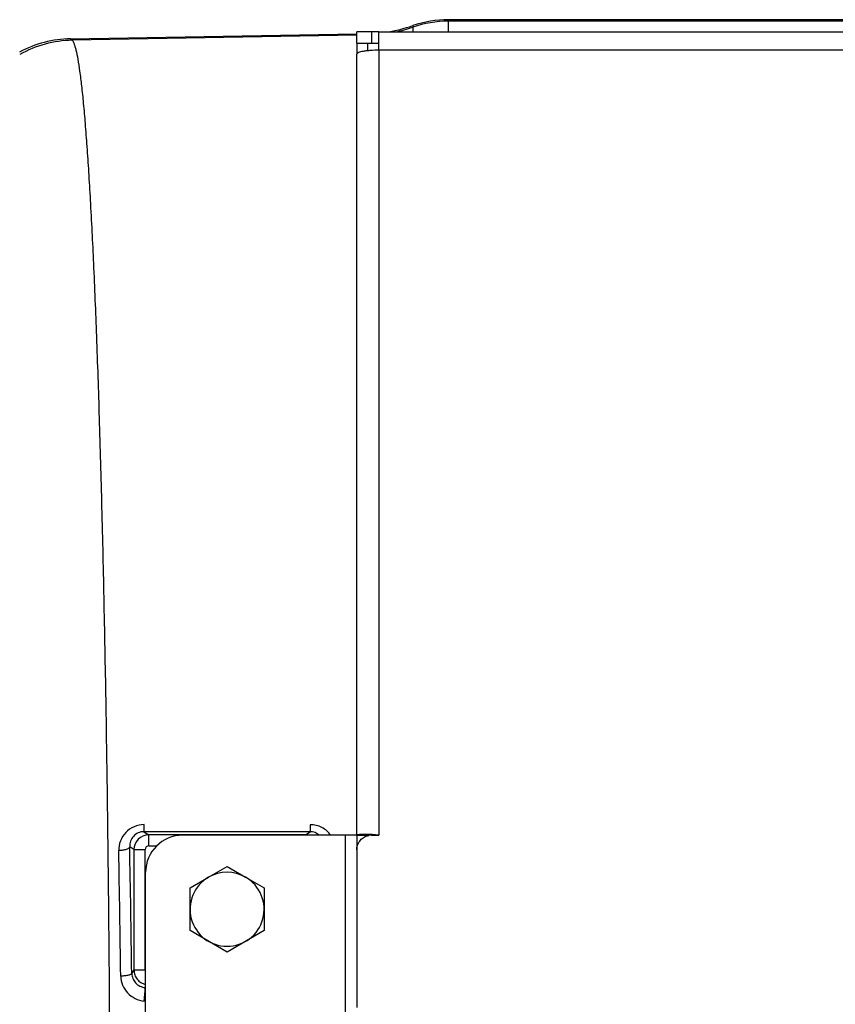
# Model space of a CAD drawing. Extents: x -1404 to 1181, y 8 to 1628.
# Tile 8 of 75: x -775 to -665, y 380 to 513. Entities that reach past the tile are written whole.
import ezdxf

# ---------------------------------------------------------------- set-up
doc = ezdxf.new("R2010")
doc.units = 0
doc.header["$LTSCALE"] = 65.395
doc.layers.add('SG48_1', color=7, linetype='CONTINUOUS')

msp = doc.modelspace()

# ---------------------------------------------------------------- linework, layer by layer
at = {"layer": 'SG48_1', "color": 9, "linetype": 'CONTINUOUS'}
for p, q in [((-721.85, 512.29), (-721.85, 511.45)), ((-717.01, 511.45), (-717.01, 513.1)), ((-429.41, 512.89), (-717.01, 512.89)), ((-768.03, 510.52), (-767.82, 510.32)), ((-729.41, 510.99), (-767.82, 510.32)), ((-726.41, 508.97), (-726.41, 402.99)), ((-661.38, 508.97), (-726.41, 508.97)), ((-758.13, 403.47), (-757.48, 403.04)), ((-757.48, 401.55), (-757.48, 403.04)), ((-736.33, 403.04), (-757.48, 403.04)), ((-736.33, 403.04), (-735.71, 403.46)), ((-736.33, 403.04), (-736.33, 402.99)), ((-730.91, 282.99), (-730.91, 402.99)), ((-757.48, 401.55), (-756.42, 401.55)), ((-759.48, 401.05), (-760.06, 401.43)), ((-759.48, 401.05), (-759.48, 384.8)), ((-759.48, 401.05), (-757.98, 401.05)), ((-757.98, 384.8), (-757.98, 401.05)), ((-759.48, 384.8), (-759.78, 384.33)), ((-759.48, 384.8), (-757.98, 384.8))]:
    msp.add_line(p, q, dxfattribs=at)
at = {"layer": 'SG48_1', "color": 6, "linetype": 'CONTINUOUS'}
for p, q in [((-429.41, 513.1), (-717.01, 513.1)), ((-768.03, 510.52), (-729.41, 511.2)), ((-729.41, 509.95), (-729.41, 511.45)), ((-727.41, 511.45), (-729.41, 511.45)), ((-726.41, 511.45), (-527.41, 511.45)), ((-729.41, 509.95), (-727.41, 509.95)), ((-729.41, 402.99), (-729.41, 508.45)), ((-729.41, 402.99), (-752.91, 402.99)), ((-727.91, 402.99), (-727.91, 403.1)), ((-729.41, 401.02), (-729.41, 379.73)), ((-757.91, 287.99), (-757.91, 397.99)), ((-751.91, 395.88), (-749.41, 397.32)), ((-744.41, 397.32), (-741.91, 395.88)), ((-751.91, 390.11), (-751.91, 395.88)), ((-741.91, 395.88), (-741.91, 390.11)), ((-746.91, 387.22), (-751.91, 390.11)), ((-741.91, 390.11), (-746.91, 387.22))]:
    msp.add_line(p, q, dxfattribs=at)
at = {"layer": 'SG48_1', "color": 2, "linetype": 'CONTINUOUS'}
for p, q in [((-727.41, 511.45), (-727.41, 509.95)), ((-726.41, 511.45), (-727.41, 511.45)), ((-726.41, 508.97), (-726.41, 511.45)), ((-729.41, 509.95), (-729.41, 508.45)), ((-727.91, 508.9), (-727.91, 509.95)), ((-727.41, 509.95), (-726.41, 509.95)), ((-735.71, 403.46), (-758.13, 403.47)), ((-729.41, 402.99), (-729.41, 401.02)), ((-729.41, 402.99), (-727.91, 402.99)), ((-727.91, 402.93), (-727.91, 402.99)), ((-727.41, 402.99), (-726.41, 402.99)), ((-749.41, 397.32), (-746.91, 398.77)), ((-746.91, 398.77), (-744.41, 397.32)), ((-757.96, 382.41), (-757.91, 382.55))]:
    msp.add_line(p, q, dxfattribs=at)
at = {"layer": 'SG48_1', "color": 6, "linetype": 'CONTINUOUS'}
for centre, radius, start, end in [((-728.32, 531.25), 20.03, 278.6807, 288.8457), ((-717.01, 498.11), 14.99, 90.0002, 108.8559), ((-767.77, 495.53), 15, 90.997, 118.432), ((-752.91, 397.99), 5, 90, 180), ((-727.41, 400.97), 2.03, 102.1037, 106.1407), ((-727.41, 400.96), 2.04, 90.0147, 102.0852), ((-746.91, 392.99), 5, 119.9999, 60.0001)]:
    msp.add_arc(centre, radius, start, end, dxfattribs=at)
at = {"layer": 'SG48_1', "color": 9, "linetype": 'CONTINUOUS'}
for centre, radius, start, end in [((-728.32, 531.04), 20.03, 281.9853, 288.8311), ((-717.01, 497.88), 15.01, 89.9998, 108.8338), ((-767.54, 495.32), 15, 91.0729, 119.3939), ((-757.48, 401.04), 2, 90.0999, 179.9235), ((-736.33, 401.04), 2, 77.1712, 89.9036), ((-757.48, 401.05), 0.499, 89.9145, 179.965), ((-3544.2, 347.7), 2784.66, 0.7538, 1.10565)]:
    msp.add_arc(centre, radius, start, end, dxfattribs=at)
at = {"layer": 'SG48_1', "color": 2, "linetype": 'CONTINUOUS'}
for centre, radius, start, end in [((-728.41, 385.11), 17.99, 86.5984, 88.2636), ((-728.43, 384.63), 18.47, 83.705, 86.6187), ((-3497.02, 347.65), 2736, 0.76058, 1.11551), ((-746.91, 392.99), 5, 60.0001, 119.9999)]:
    msp.add_arc(centre, radius, start, end, dxfattribs=at)
at = {"layer": 'SG48_1', "color": 9, "linetype": 'CONTINUOUS'}
for points, knots in [([(-767.82, 510.32), (-767.77, 510.27), (-767.68, 510.11), (-767.55, 509.83), (-767.43, 509.45), (-767.25, 508.75), (-767.03, 507.64), (-766.79, 506.03), (-766.54, 504.04), (-766.3, 501.68), (-766.06, 498.95), (-765.83, 495.86), (-765.6, 492.43), (-765.29, 487.16), (-764.92, 479.77), (-764.52, 469.96), (-764.16, 458.99), (-763.82, 446.95), (-763.53, 433.95), (-763.27, 420.11), (-763.06, 405.56), (-762.89, 390.43), (-762.73, 369.51), (-762.65, 342.99), (-762.73, 316.48), (-762.89, 295.56), (-763.06, 280.43), (-763.27, 265.88), (-763.53, 252.04), (-763.82, 239.04), (-764.16, 227), (-764.52, 216.02), (-764.92, 206.22), (-765.29, 198.82), (-765.6, 193.56), (-765.83, 190.12), (-766.06, 187.04), (-766.3, 184.31), (-766.54, 181.95), (-766.79, 179.96), (-767.03, 178.34), (-767.25, 177.23), (-767.43, 176.54), (-767.55, 176.16), (-767.68, 175.87), (-767.77, 175.72), (-767.82, 175.66)], [0, 0, 0, 0, 0.000673, 0.001598, 0.00279, 0.004255, 0.008018, 0.012894, 0.01888, 0.025966, 0.034138, 0.043378, 0.053666, 0.06498, 0.090578, 0.119941, 0.152801, 0.188856, 0.227776, 0.269204, 0.312757, 0.358037, 0.404625, 0.5, 0.595375, 0.641963, 0.687243, 0.730796, 0.772224, 0.811144, 0.847199, 0.880059, 0.909422, 0.93502, 0.946334, 0.956622, 0.965862, 0.974034, 0.98112, 0.987106, 0.991982, 0.995745, 0.99721, 0.998402, 0.999327, 1, 1, 1, 1]), ([(-758.13, 403.47), (-758.4, 403.47), (-758.94, 403.36), (-759.59, 402.88), (-759.99, 402.2), (-760.07, 401.68), (-760.06, 401.43)], [0, 0, 0, 0, 0.258948, 0.511495, 0.757231, 1, 1, 1, 1]), ([(-734.46, 402.99), (-734.63, 403.14), (-735.02, 403.38), (-735.48, 403.46), (-735.71, 403.46)], [0, 0, 0, 0, 0.494064, 1, 1, 1, 1]), ([(-760.06, 401.43), (-760.07, 401.36), (-760.16, 401.25), (-760.33, 401.15), (-760.6, 401.03), (-761.01, 400.95), (-761.35, 400.92), (-761.53, 400.91)], [0, 0, 0, 0, 0.136078, 0.23869, 0.365564, 0.67354, 1, 1, 1, 1]), ([(-759.78, 384.33), (-759.79, 384.31), (-759.82, 384.26), (-759.91, 384.2), (-760.05, 384.14), (-760.32, 384.06), (-760.72, 383.99), (-761.07, 383.97), (-761.25, 383.97)], [0, 0, 0, 0, 0.045545, 0.112561, 0.208174, 0.332556, 0.649992, 1, 1, 1, 1]), ([(-759.78, 384.33), (-759.78, 384.1), (-759.68, 383.62), (-759.28, 383.01), (-758.69, 382.58), (-758.21, 382.44), (-757.96, 382.41)], [0, 0, 0, 0, 0.24551, 0.493641, 0.745338, 1, 1, 1, 1]), ([(-759.48, 384.8), (-759.48, 384.57), (-759.4, 384.12), (-759.07, 383.52), (-758.55, 383.07), (-758.13, 382.9), (-757.91, 382.85)], [0, 0, 0, 0, 0.249788, 0.499778, 0.749889, 1, 1, 1, 1])]:
    msp.add_open_spline(points, degree=3, knots=knots, dxfattribs=at)
at = {"layer": 'SG48_1', "color": 6, "linetype": 'CONTINUOUS'}
for points, knots in [([(-726.41, 508.97), (-726.79, 508.97), (-727.35, 508.96), (-728.05, 508.89), (-728.5, 508.83), (-728.87, 508.75), (-729.12, 508.68), (-729.27, 508.61), (-729.36, 508.55), (-729.41, 508.49), (-729.41, 508.45)], [0, 0, 0, 0, 0.368681, 0.535858, 0.683236, 0.805628, 0.899181, 0.934564, 0.9625, 1, 1, 1, 1]), ([(-729.41, 401.02), (-729.41, 401.23), (-729.34, 401.66), (-729.03, 402.23), (-728.57, 402.67), (-728.17, 402.85), (-727.97, 402.91)], [0, 0, 0, 0, 0.248588, 0.497906, 0.748387, 1, 1, 1, 1])]:
    msp.add_open_spline(points, degree=3, knots=knots, dxfattribs=at)
at = {"layer": 'SG48_1', "color": 2, "linetype": 'CONTINUOUS'}
for points, knots in [([(-758.1, 404.42), (-758.57, 404.42), (-759.5, 404.23), (-760.66, 403.42), (-761.39, 402.25), (-761.54, 401.35), (-761.53, 400.91)], [0, 0, 0, 0, 0.257564, 0.510369, 0.75697, 1, 1, 1, 1]), ([(-758.13, 403.47), (-758.12, 403.48), (-758.12, 403.5), (-758.12, 403.55), (-758.11, 403.63), (-758.11, 403.74), (-758.11, 403.88), (-758.1, 404.11), (-758.1, 404.29), (-758.1, 404.42)], [0, 0, 0, 0, 0.021768, 0.073729, 0.158328, 0.275383, 0.423305, 0.597467, 1, 1, 1, 1]), ([(-735.68, 404.41), (-735.68, 404.28), (-735.69, 404.1), (-735.69, 403.87), (-735.69, 403.73), (-735.7, 403.62), (-735.7, 403.54), (-735.7, 403.49), (-735.71, 403.46), (-735.71, 403.46)], [0, 0, 0, 0, 0.403911, 0.578208, 0.725958, 0.842636, 0.926796, 0.978401, 1, 1, 1, 1]), ([(-732.91, 402.99), (-733.06, 403.21), (-733.42, 403.6), (-734.09, 404.06), (-734.86, 404.34), (-735.41, 404.41), (-735.68, 404.41)], [0, 0, 0, 0, 0.244728, 0.49325, 0.745423, 1, 1, 1, 1]), ([(-729.27, 403.05), (-729.3, 403.04), (-729.34, 403.03), (-729.39, 403.02), (-729.4, 403)], [0, 0, 0, 0, 0.656473, 1, 1, 1, 1]), ([(-727.86, 403.1), (-728.15, 403.1), (-728.55, 403.11), (-729.02, 403.08), (-729.2, 403.06), (-729.27, 403.05)], [0, 0, 0, 0, 0.617523, 0.842246, 1, 1, 1, 1]), ([(-727.91, 402.99), (-727.91, 402.99), (-727.91, 402.99), (-727.9, 402.99), (-727.9, 402.99)], [0, 0, 0, 0, 0.451064, 1, 1, 1, 1]), ([(-727.9, 402.99), (-727.9, 402.99), (-727.89, 402.98), (-727.84, 402.97), (-727.8, 402.96), (-727.77, 402.96)], [0, 0, 0, 0, 0.110356, 0.313208, 1, 1, 1, 1]), ([(-761.25, 383.97), (-761.25, 383.55), (-761.08, 382.72), (-760.39, 381.65), (-759.36, 380.88), (-758.53, 380.64), (-758.1, 380.59)], [0, 0, 0, 0, 0.246788, 0.49544, 0.746657, 1, 1, 1, 1]), ([(-758.1, 380.59), (-758.08, 380.79), (-758.05, 381.1), (-758.01, 381.5), (-757.99, 381.79), (-757.97, 382.03), (-757.96, 382.22), (-757.96, 382.34), (-757.96, 382.4), (-757.96, 382.41)], [0, 0, 0, 0, 0.330992, 0.503958, 0.665023, 0.801102, 0.904232, 0.969611, 1, 1, 1, 1])]:
    msp.add_open_spline(points, degree=3, knots=knots, dxfattribs=at)
msp.add_open_spline([(-729.4, 403), (-729.4, 403), (-729.41, 403), (-729.41, 402.99)], degree=3, dxfattribs=at)
at = {"layer": 'SG48_1', "color": 9, "linetype": 'CONTINUOUS'}
msp.add_open_spline([(-757.98, 384.8), (-757.98, 384.7), (-757.96, 384.61), (-757.91, 384.53)], degree=3, dxfattribs=at)

doc.saveas('drawing.dxf')
